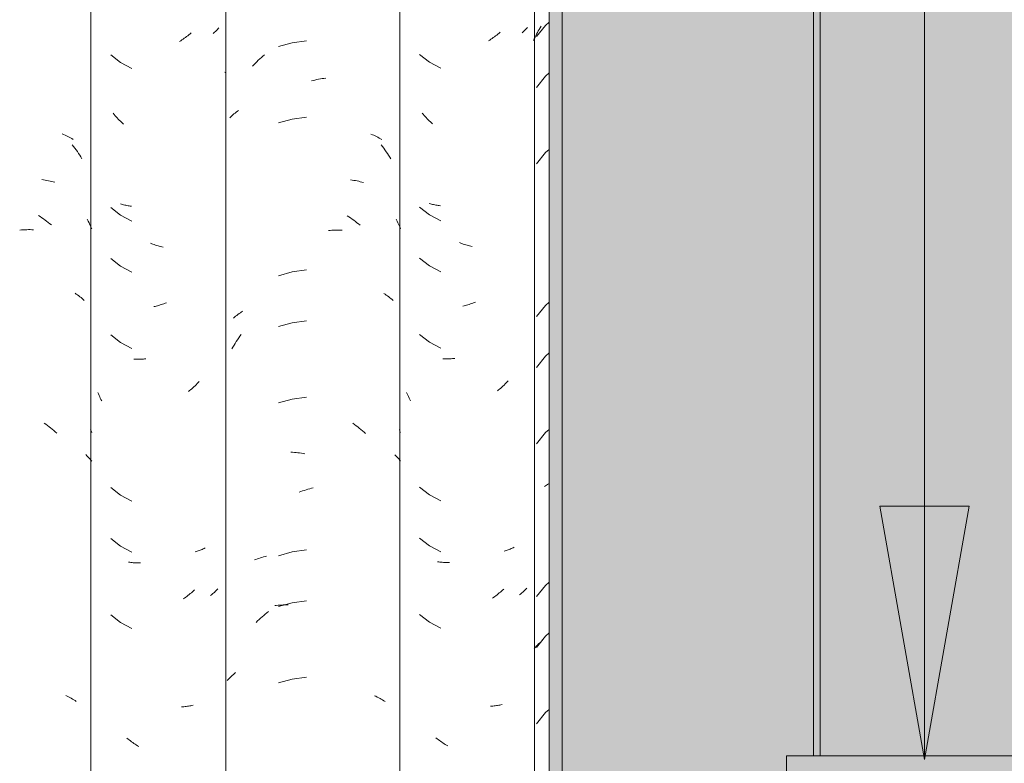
# Model space of a CAD drawing. Header units: metres. Extents: x -27.3 to 21, y -0.3 to 10.3.
# Tile 141 of 237: x 12.398 to 12.981, y 3.666 to 4.106. Entities that reach past the tile are written whole.
import ezdxf

# ---------------------------------------------------------------- set-up
doc = ezdxf.new("R2010")
doc.units = ezdxf.units.M
doc.layers.add('A-DETL', color=7, linetype='Continuous', lineweight=5, true_color=0x00a600)
for name, color, linetype, lineweight in [('A-DETL-GENF', 7, 'Continuous', 5), ('A-GLAZ-CWMG', 7, 'Continuous', 5), ('A-ROOF', 7, 'Continuous', 5), ('A-ROOF-OTLN', 7, 'Continuous', 5), ('A-ROOF-PATT', 7, 'Continuous', 5), ('G-ANNO-TEXT', 7, 'Continuous', 9)]:
    doc.layers.add(name, color=color, linetype=linetype, lineweight=lineweight)

# ---------------------------------------------------------------- blocks, each defined once
blk = doc.blocks.new('FP_93-FACHADA 03')
at = {"layer": 'A-GLAZ-CWMG', "color": 9, "true_color": 0xc0c0c0}
for p, q in [((17.63092, 4.03827), (17.63177, 4.03792)), ((17.63177, 4.03792), (17.63261, 4.03755)), ((17.63261, 4.03755), (17.63344, 4.03717)), ((17.63344, 4.03717), (17.63426, 4.03678)), ((17.63426, 4.03678), (17.63507, 4.03637)), ((17.63507, 4.03637), (17.63586, 4.03595)), ((17.63586, 4.03595), (17.63664, 4.03551)), ((17.63664, 4.03551), (17.63741, 4.03506)), ((17.63695, 4.03187), (17.63771, 4.03087)), ((17.63771, 4.03087), (17.63846, 4.02987)), ((17.63846, 4.02987), (17.6392, 4.02885)), ((17.6392, 4.02885), (17.63992, 4.02781)), ((17.63992, 4.02781), (17.64063, 4.02677)), ((17.64063, 4.02677), (17.64133, 4.02571)), ((17.64133, 4.02571), (17.64201, 4.02464)), ((17.64201, 4.02464), (17.64267, 4.02356)), ((17.61895, 4.01125), (17.61992, 4.0111)), ((17.61992, 4.0111), (17.62089, 4.01095)), ((17.62089, 4.01095), (17.62184, 4.01077)), ((17.62184, 4.01077), (17.62279, 4.01058)), ((17.62279, 4.01058), (17.62374, 4.01037)), ((17.62374, 4.01037), (17.62467, 4.01015)), ((17.62467, 4.01015), (17.62559, 4.0099)), ((17.62559, 4.0099), (17.62651, 4.00965)), ((17.61687, 3.98999), (17.61785, 3.98935)), ((17.61785, 3.98935), (17.61883, 3.98869)), ((17.61883, 3.98869), (17.61981, 3.98801)), ((17.61981, 3.98801), (17.62078, 3.98732)), ((17.62078, 3.98732), (17.62173, 3.9866)), ((17.62173, 3.9866), (17.62269, 3.98588)), ((17.62269, 3.98588), (17.62363, 3.98513)), ((17.62363, 3.98513), (17.62456, 3.98437)), ((17.64578, 3.98785), (17.64634, 3.98672)), ((17.64634, 3.98672), (17.64689, 3.98559)), ((17.64689, 3.98559), (17.64742, 3.98445)), ((17.60576, 3.98134), (17.6068, 3.98143)), ((17.6068, 3.98143), (17.60784, 3.9815)), ((17.60784, 3.9815), (17.60888, 3.98155)), ((17.60888, 3.98155), (17.60991, 3.98159)), ((17.60991, 3.98159), (17.61094, 3.98161)), ((17.61094, 3.98161), (17.61196, 3.98161)), ((17.61196, 3.98161), (17.61298, 3.98159)), ((17.61298, 3.98159), (17.61399, 3.98155)), ((17.64742, 3.98445), (17.64794, 3.9833)), ((17.64794, 3.9833), (17.64844, 3.98214)), ((17.63855, 3.94393), (17.63928, 3.94344)), ((17.63928, 3.94344), (17.64, 3.94295)), ((17.64, 3.94295), (17.64071, 3.94244)), ((17.64071, 3.94244), (17.64141, 3.94192)), ((17.64141, 3.94192), (17.64209, 3.94139)), ((17.64209, 3.94139), (17.64275, 3.94084)), ((17.64275, 3.94084), (17.6434, 3.94029)), ((17.6434, 3.94029), (17.64404, 3.93972)), ((17.62027, 3.86711), (17.62124, 3.8664)), ((17.62124, 3.8664), (17.62219, 3.86568)), ((17.62219, 3.86568), (17.62314, 3.86495)), ((17.62314, 3.86495), (17.62408, 3.86419)), ((17.62408, 3.86419), (17.62501, 3.86343)), ((17.62501, 3.86343), (17.62593, 3.86264)), ((17.62593, 3.86264), (17.62684, 3.86184)), ((17.64771, 3.86324), (17.64808, 3.86241)), ((17.64808, 3.86241), (17.64844, 3.86157)), ((17.62684, 3.86184), (17.62774, 3.86102)), ((17.64497, 3.84841), (17.64559, 3.84779)), ((17.64559, 3.84779), (17.64619, 3.84716)), ((17.64619, 3.84716), (17.64678, 3.84652)), ((17.64678, 3.84652), (17.64735, 3.84586)), ((17.64735, 3.84586), (17.64791, 3.8452)), ((17.64791, 3.8452), (17.64844, 3.84452)), ((17.63307, 3.70578), (17.63389, 3.70539)), ((17.63389, 3.70539), (17.63471, 3.70499)), ((17.63471, 3.70499), (17.63551, 3.70457)), ((17.63551, 3.70457), (17.63629, 3.70414)), ((17.63629, 3.70414), (17.63707, 3.7037)), ((17.63707, 3.7037), (17.63783, 3.70324)), ((17.63783, 3.70324), (17.63858, 3.70277)), ((17.63858, 3.70277), (17.63931, 3.70228))]:
    blk.add_line(p, q, dxfattribs=at)
blk = doc.blocks.new('FP_94-FACHADA 03')
at = {"layer": 'A-GLAZ-CWMG', "color": 9, "true_color": 0xc0c0c0}
for p, q in [((17.70467, 4.09593), (17.70398, 4.09542)), ((17.70535, 4.09646), (17.70467, 4.09593)), ((17.70603, 4.097), (17.70535, 4.09646)), ((17.7067, 4.09755), (17.70603, 4.097)), ((17.70736, 4.09812), (17.7067, 4.09755)), ((17.72084, 4.09814), (17.72038, 4.09775)), ((17.72129, 4.09854), (17.72084, 4.09814)), ((17.72173, 4.09895), (17.72129, 4.09854)), ((17.72215, 4.09936), (17.72173, 4.09895)), ((17.72256, 4.09979), (17.72215, 4.09936)), ((17.72296, 4.10022), (17.72256, 4.09979)), ((17.72335, 4.10066), (17.72296, 4.10022)), ((17.72372, 4.1011), (17.72335, 4.10066)), ((17.70118, 4.09349), (17.70047, 4.09304)), ((17.70189, 4.09395), (17.70118, 4.09349)), ((17.70259, 4.09443), (17.70189, 4.09395)), ((17.70329, 4.09492), (17.70259, 4.09443)), ((17.70398, 4.09542), (17.70329, 4.09492)), ((17.6597, 4.08516), (17.66557, 4.08053)), ((17.66557, 4.08053), (17.67219, 4.07704)), ((17.66179, 4.04979), (17.66122, 4.05049)), ((17.66237, 4.0491), (17.66179, 4.04979)), ((17.66296, 4.04843), (17.66237, 4.0491)), ((17.66356, 4.04776), (17.66296, 4.04843)), ((17.66417, 4.04711), (17.66356, 4.04776)), ((17.66478, 4.04646), (17.66417, 4.04711)), ((17.6654, 4.04583), (17.66478, 4.04646)), ((17.66603, 4.04521), (17.6654, 4.04583)), ((17.66667, 4.0446), (17.66603, 4.04521)), ((17.66732, 4.044), (17.66667, 4.0446)), ((17.66603, 3.99669), (17.6654, 3.99688)), ((17.66667, 3.99651), (17.66603, 3.99669)), ((17.66731, 3.99635), (17.66667, 3.99651)), ((17.6597, 3.99473), (17.66557, 3.9901)), ((17.66797, 3.99619), (17.66731, 3.99635)), ((17.66862, 3.99605), (17.66797, 3.99619)), ((17.66929, 3.99592), (17.66862, 3.99605)), ((17.66996, 3.9958), (17.66929, 3.99592)), ((17.67064, 3.99569), (17.66996, 3.9958)), ((17.67132, 3.9956), (17.67064, 3.99569)), ((17.67201, 3.99552), (17.67132, 3.9956)), ((17.66557, 3.9901), (17.67219, 3.98661)), ((17.68397, 3.97331), (17.68322, 3.97361)), ((17.68472, 3.97303), (17.68397, 3.97331)), ((17.68547, 3.97277), (17.68472, 3.97303)), ((17.68622, 3.97251), (17.68547, 3.97277)), ((17.68697, 3.97227), (17.68622, 3.97251)), ((17.68772, 3.97205), (17.68697, 3.97227)), ((17.68847, 3.97183), (17.68772, 3.97205)), ((17.68922, 3.97164), (17.68847, 3.97183)), ((17.68997, 3.97145), (17.68922, 3.97164)), ((17.69072, 3.97128), (17.68997, 3.97145)), ((17.6597, 3.96459), (17.66557, 3.95996)), ((17.66557, 3.95996), (17.67219, 3.95647)), ((17.6927, 3.93836), (17.69195, 3.93807)), ((17.68595, 3.9362), (17.6852, 3.93602)), ((17.6867, 3.93638), (17.68595, 3.9362)), ((17.68745, 3.93658), (17.6867, 3.93638)), ((17.6882, 3.93679), (17.68745, 3.93658)), ((17.68896, 3.93702), (17.6882, 3.93679)), ((17.68971, 3.93726), (17.68896, 3.93702)), ((17.69046, 3.93752), (17.68971, 3.93726)), ((17.69121, 3.93779), (17.69046, 3.93752)), ((17.69195, 3.93807), (17.69121, 3.93779)), ((17.6597, 3.91937), (17.66557, 3.91474)), ((17.66557, 3.91474), (17.67219, 3.91126)), ((17.67403, 3.90493), (17.67333, 3.90497)), ((17.67474, 3.90489), (17.67403, 3.90493)), ((17.67545, 3.90487), (17.67474, 3.90489)), ((17.67617, 3.90487), (17.67545, 3.90487)), ((17.67689, 3.90488), (17.67617, 3.90487)), ((17.67762, 3.9049), (17.67689, 3.90488)), ((17.67834, 3.90493), (17.67762, 3.9049)), ((17.67908, 3.90498), (17.67834, 3.90493)), ((17.67981, 3.90504), (17.67908, 3.90498)), ((17.68055, 3.90511), (17.67981, 3.90504)), ((17.71214, 3.89175), (17.71153, 3.8911)), ((17.70639, 3.8863), (17.70572, 3.88575)), ((17.70706, 3.88686), (17.70639, 3.8863)), ((17.70772, 3.88743), (17.70706, 3.88686)), ((17.70837, 3.88801), (17.70772, 3.88743)), ((17.70902, 3.8886), (17.70837, 3.88801)), ((17.70965, 3.88921), (17.70902, 3.8886)), ((17.71029, 3.88983), (17.70965, 3.88921)), ((17.71091, 3.89046), (17.71029, 3.88983)), ((17.71153, 3.8911), (17.71091, 3.89046)), ((17.65242, 3.88433), (17.65207, 3.88518)), ((17.65278, 3.8835), (17.65242, 3.88433)), ((17.65316, 3.88267), (17.65278, 3.8835)), ((17.65354, 3.88184), (17.65316, 3.88267)), ((17.65394, 3.88103), (17.65354, 3.88184)), ((17.65435, 3.88022), (17.65394, 3.88103)), ((17.6597, 3.82894), (17.66557, 3.82431)), ((17.66557, 3.82431), (17.67219, 3.82083)), ((17.6597, 3.7988), (17.66557, 3.79417)), ((17.66557, 3.79417), (17.67219, 3.79068)), ((17.71394, 3.79233), (17.71336, 3.79208)), ((17.71452, 3.7926), (17.71394, 3.79233)), ((17.71508, 3.79287), (17.71452, 3.7926)), ((17.71564, 3.79316), (17.71508, 3.79287)), ((17.71032, 3.79097), (17.70969, 3.79079)), ((17.71095, 3.79117), (17.71032, 3.79097)), ((17.71156, 3.79138), (17.71095, 3.79117)), ((17.71217, 3.7916), (17.71156, 3.79138)), ((17.71277, 3.79184), (17.71217, 3.7916)), ((17.71336, 3.79208), (17.71277, 3.79184)), ((17.671, 3.78464), (17.67032, 3.78474)), ((17.67169, 3.78455), (17.671, 3.78464)), ((17.67238, 3.78448), (17.67169, 3.78455)), ((17.67308, 3.78442), (17.67238, 3.78448)), ((17.67378, 3.78437), (17.67308, 3.78442)), ((17.67449, 3.78433), (17.67378, 3.78437)), ((17.6752, 3.78431), (17.67449, 3.78433)), ((17.67592, 3.7843), (17.6752, 3.78431)), ((17.67664, 3.7843), (17.67592, 3.7843)), ((17.67736, 3.78432), (17.67664, 3.7843)), ((17.72321, 3.76893), (17.72283, 3.7685)), ((17.70342, 3.76344), (17.70272, 3.76295)), ((17.70411, 3.76394), (17.70342, 3.76344)), ((17.7048, 3.76446), (17.70411, 3.76394)), ((17.70548, 3.76499), (17.7048, 3.76446)), ((17.70615, 3.76553), (17.70548, 3.76499)), ((17.70682, 3.76609), (17.70615, 3.76553)), ((17.70748, 3.76665), (17.70682, 3.76609)), ((17.70814, 3.76723), (17.70748, 3.76665)), ((17.70879, 3.76782), (17.70814, 3.76723)), ((17.70943, 3.76842), (17.70879, 3.76782)), ((17.71937, 3.76537), (17.71888, 3.76502)), ((17.71984, 3.76573), (17.71937, 3.76537)), ((17.7203, 3.76611), (17.71984, 3.76573)), ((17.72075, 3.76649), (17.7203, 3.76611)), ((17.72119, 3.76687), (17.72075, 3.76649)), ((17.72162, 3.76727), (17.72119, 3.76687)), ((17.72203, 3.76767), (17.72162, 3.76727)), ((17.72244, 3.76808), (17.72203, 3.76767)), ((17.72283, 3.7685), (17.72244, 3.76808)), ((17.6597, 3.75359), (17.66557, 3.74896)), ((17.66557, 3.74896), (17.67219, 3.74547)), ((17.70238, 3.69909), (17.70168, 3.69905)), ((17.70308, 3.69915), (17.70238, 3.69909)), ((17.70378, 3.69921), (17.70308, 3.69915)), ((17.70447, 3.69929), (17.70378, 3.69921)), ((17.70515, 3.69939), (17.70447, 3.69929)), ((17.70583, 3.69949), (17.70515, 3.69939)), ((17.7065, 3.69961), (17.70583, 3.69949)), ((17.70717, 3.69974), (17.7065, 3.69961)), ((17.70783, 3.69988), (17.70717, 3.69974)), ((17.70848, 3.70003), (17.70783, 3.69988)), ((17.67, 3.67999), (17.66933, 3.68054)), ((17.67068, 3.67946), (17.67, 3.67999)), ((17.67136, 3.67893), (17.67068, 3.67946)), ((17.67205, 3.67842), (17.67136, 3.67893)), ((17.67275, 3.67792), (17.67205, 3.67842)), ((17.67344, 3.67743), (17.67275, 3.67792)), ((17.67415, 3.67696), (17.67344, 3.67743)), ((17.67486, 3.6765), (17.67415, 3.67696)), ((17.67557, 3.67605), (17.67486, 3.6765)), ((17.67629, 3.67562), (17.67557, 3.67605))]:
    blk.add_line(p, q, dxfattribs=at)
blk = doc.blocks.new('FP_95-FACHADA 03')
at = {"layer": 'A-GLAZ-CWMG', "color": 9, "true_color": 0xc0c0c0}
for p, q in [((17.76729, 4.0923), (17.75915, 4.09001)), ((17.77567, 4.09342), (17.76729, 4.0923)), ((17.74895, 4.08353), (17.74986, 4.08433)), ((17.74986, 4.08433), (17.75079, 4.08511)), ((17.74369, 4.07841), (17.74454, 4.0793)), ((17.74454, 4.0793), (17.7454, 4.08018)), ((17.7454, 4.08018), (17.74627, 4.08104)), ((17.74627, 4.08104), (17.74716, 4.08189)), ((17.74716, 4.08189), (17.74805, 4.08272)), ((17.74805, 4.08272), (17.74895, 4.08353)), ((17.72734, 4.07463), (17.72749, 4.07482)), ((17.77863, 4.06966), (17.77969, 4.06994)), ((17.77969, 4.06994), (17.78074, 4.07019)), ((17.78074, 4.07019), (17.7818, 4.07043)), ((17.7818, 4.07043), (17.78286, 4.07065)), ((17.78286, 4.07065), (17.78391, 4.07085)), ((17.78391, 4.07085), (17.78497, 4.07103)), ((17.78497, 4.07103), (17.78602, 4.07119)), ((17.78602, 4.07119), (17.78707, 4.07133)), ((17.73083, 4.04839), (17.73145, 4.04897)), ((17.73145, 4.04897), (17.73207, 4.04954)), ((17.73207, 4.04954), (17.73272, 4.05011)), ((17.73272, 4.05011), (17.73338, 4.05065)), ((17.73338, 4.05065), (17.73405, 4.05119)), ((17.73405, 4.05119), (17.73474, 4.05172)), ((17.73474, 4.05172), (17.73544, 4.05223)), ((17.73023, 4.04779), (17.73083, 4.04839)), ((17.76729, 4.04709), (17.75915, 4.04479)), ((17.77567, 4.04821), (17.76729, 4.04709)), ((17.81387, 4.03817), (17.81473, 4.03782)), ((17.81473, 4.03782), (17.81557, 4.03746)), ((17.81557, 4.03746), (17.81641, 4.03708)), ((17.81641, 4.03708), (17.81723, 4.03669)), ((17.81723, 4.03669), (17.81804, 4.03628)), ((17.81804, 4.03628), (17.81883, 4.03587)), ((17.81883, 4.03587), (17.81962, 4.03543)), ((17.81962, 4.03543), (17.82039, 4.03498)), ((17.81992, 4.03179), (17.82069, 4.0308)), ((17.82069, 4.0308), (17.82144, 4.02979)), ((17.82144, 4.02979), (17.82218, 4.02878)), ((17.82218, 4.02878), (17.82291, 4.02774)), ((17.82291, 4.02774), (17.82362, 4.0267)), ((17.82362, 4.0267), (17.82432, 4.02565)), ((17.82432, 4.02565), (17.825, 4.02458)), ((17.825, 4.02458), (17.82567, 4.0235)), ((17.80186, 4.01108), (17.80284, 4.01094)), ((17.80284, 4.01094), (17.80381, 4.01079)), ((17.80381, 4.01079), (17.80477, 4.01062)), ((17.80477, 4.01062), (17.80572, 4.01043)), ((17.80572, 4.01043), (17.80666, 4.01023)), ((17.80666, 4.01023), (17.8076, 4.01001)), ((17.8076, 4.01001), (17.80853, 4.00977)), ((17.80853, 4.00977), (17.80944, 4.00952)), ((17.79978, 3.98981), (17.80077, 3.98917)), ((17.80077, 3.98917), (17.80175, 3.98852)), ((17.80175, 3.98852), (17.80273, 3.98785)), ((17.80273, 3.98785), (17.8037, 3.98716)), ((17.8037, 3.98716), (17.80466, 3.98645)), ((17.80466, 3.98645), (17.80561, 3.98573)), ((17.80561, 3.98573), (17.80656, 3.98499)), ((17.80656, 3.98499), (17.80749, 3.98423)), ((17.82879, 3.9878), (17.82935, 3.98669)), ((17.82935, 3.98669), (17.82989, 3.98557)), ((17.82989, 3.98557), (17.83042, 3.98444)), ((17.78865, 3.98109), (17.7897, 3.98118)), ((17.7897, 3.98118), (17.79074, 3.98126)), ((17.79074, 3.98126), (17.79177, 3.98132)), ((17.79177, 3.98132), (17.79281, 3.98136)), ((17.79281, 3.98136), (17.79384, 3.98139)), ((17.79384, 3.98139), (17.79486, 3.98139)), ((17.79486, 3.98139), (17.79588, 3.98138)), ((17.79588, 3.98138), (17.79689, 3.98135)), ((17.83042, 3.98444), (17.83094, 3.9833)), ((17.83094, 3.9833), (17.83144, 3.98215)), ((17.76729, 3.95666), (17.75915, 3.95436)), ((17.77567, 3.95778), (17.76729, 3.95666)), ((17.82153, 3.94386), (17.82227, 3.94337)), ((17.82227, 3.94337), (17.82299, 3.94288)), ((17.82299, 3.94288), (17.8237, 3.94237)), ((17.8237, 3.94237), (17.8244, 3.94186)), ((17.8244, 3.94186), (17.82508, 3.94133)), ((17.82508, 3.94133), (17.82575, 3.94078)), ((17.82575, 3.94078), (17.8264, 3.94023)), ((17.8264, 3.94023), (17.82704, 3.93966)), ((17.73578, 3.9319), (17.73651, 3.9324)), ((17.73651, 3.9324), (17.73724, 3.93288)), ((17.73724, 3.93288), (17.73799, 3.93335)), ((17.73238, 3.92924), (17.73303, 3.9298)), ((17.73303, 3.9298), (17.7337, 3.93034)), ((17.7337, 3.93034), (17.73438, 3.93088)), ((17.73438, 3.93088), (17.73508, 3.9314)), ((17.73508, 3.9314), (17.73578, 3.9319)), ((17.76729, 3.92651), (17.75915, 3.92422)), ((17.77567, 3.92764), (17.76729, 3.92651)), ((17.73345, 3.9143), (17.73413, 3.91538)), ((17.73413, 3.91538), (17.73482, 3.91644)), ((17.73482, 3.91644), (17.73552, 3.91749)), ((17.73552, 3.91749), (17.73624, 3.91853)), ((17.73624, 3.91853), (17.73697, 3.91955)), ((17.73152, 3.91101), (17.73215, 3.91212)), ((17.73215, 3.91212), (17.73279, 3.91322)), ((17.73279, 3.91322), (17.73345, 3.9143)), ((17.76729, 3.8813), (17.75915, 3.87901)), ((17.77567, 3.88242), (17.76729, 3.8813)), ((17.80319, 3.86695), (17.80416, 3.86625)), ((17.80416, 3.86625), (17.80512, 3.86554)), ((17.80512, 3.86554), (17.80607, 3.8648)), ((17.80607, 3.8648), (17.80701, 3.86406)), ((17.80701, 3.86406), (17.80794, 3.86329)), ((17.80794, 3.86329), (17.80886, 3.86251)), ((17.80886, 3.86251), (17.80978, 3.86171)), ((17.83073, 3.86319), (17.83109, 3.86239)), ((17.83109, 3.86239), (17.83144, 3.86158)), ((17.80978, 3.86171), (17.81068, 3.8609)), ((17.76643, 3.84985), (17.76747, 3.8498)), ((17.76747, 3.8498), (17.7685, 3.84974)), ((17.7685, 3.84974), (17.76955, 3.84965)), ((17.76955, 3.84965), (17.77059, 3.84955)), ((17.77059, 3.84955), (17.77164, 3.84942)), ((17.77164, 3.84942), (17.77269, 3.84928)), ((17.77269, 3.84928), (17.77374, 3.84912)), ((17.77374, 3.84912), (17.77479, 3.84895)), ((17.82797, 3.84836), (17.82859, 3.84774)), ((17.82859, 3.84774), (17.8292, 3.84712)), ((17.8292, 3.84712), (17.82978, 3.84648)), ((17.82978, 3.84648), (17.83035, 3.84584)), ((17.83035, 3.84584), (17.8309, 3.84518)), ((17.8309, 3.84518), (17.83144, 3.84451)), ((17.77339, 3.82689), (17.77444, 3.82725)), ((17.77444, 3.82725), (17.7755, 3.8276)), ((17.7755, 3.8276), (17.77655, 3.82793)), ((17.77655, 3.82793), (17.77761, 3.82824)), ((17.77761, 3.82824), (17.77867, 3.82853)), ((17.77867, 3.82853), (17.77973, 3.82881)), ((17.77129, 3.8261), (17.77234, 3.8265)), ((17.77234, 3.8265), (17.77339, 3.82689)), ((17.74572, 3.78638), (17.7466, 3.7867)), ((17.7466, 3.7867), (17.74748, 3.787)), ((17.74748, 3.787), (17.74838, 3.78729)), ((17.74838, 3.78729), (17.74928, 3.78756)), ((17.74928, 3.78756), (17.7502, 3.78782)), ((17.7502, 3.78782), (17.75113, 3.78805)), ((17.75113, 3.78805), (17.75206, 3.78828)), ((17.76729, 3.79087), (17.75915, 3.78858)), ((17.77567, 3.792), (17.76729, 3.79087)), ((17.74485, 3.78605), (17.74572, 3.78638)), ((17.75685, 3.75899), (17.75783, 3.75911)), ((17.75783, 3.75911), (17.75882, 3.75922)), ((17.75882, 3.75922), (17.75981, 3.7593)), ((17.76729, 3.76073), (17.75915, 3.75844)), ((17.75981, 3.7593), (17.76081, 3.75937)), ((17.76081, 3.75937), (17.76182, 3.75942)), ((17.76182, 3.75942), (17.76284, 3.75945)), ((17.76284, 3.75945), (17.76385, 3.75947)), ((17.76385, 3.75947), (17.76488, 3.75946)), ((17.77567, 3.76185), (17.76729, 3.76073)), ((17.74764, 3.75077), (17.74854, 3.7516)), ((17.74854, 3.7516), (17.74945, 3.7524)), ((17.74945, 3.7524), (17.75037, 3.75319)), ((17.75037, 3.75319), (17.7513, 3.75397)), ((17.7513, 3.75397), (17.75223, 3.75472)), ((17.75223, 3.75472), (17.75318, 3.75546)), ((17.74588, 3.74908), (17.74676, 3.74994)), ((17.74676, 3.74994), (17.74764, 3.75077)), ((17.72991, 3.71589), (17.7305, 3.71649)), ((17.7305, 3.71649), (17.73111, 3.71708)), ((17.73111, 3.71708), (17.73173, 3.71766)), ((17.73173, 3.71766), (17.73236, 3.71823)), ((17.73236, 3.71823), (17.73301, 3.71878)), ((17.73301, 3.71878), (17.73368, 3.71933)), ((17.77567, 3.71664), (17.76729, 3.71552)), ((17.72878, 3.71466), (17.72934, 3.71528)), ((17.72934, 3.71528), (17.72991, 3.71589)), ((17.76729, 3.71552), (17.75915, 3.71322)), ((17.81603, 3.70568), (17.81686, 3.7053)), ((17.81686, 3.7053), (17.81767, 3.7049)), ((17.81767, 3.7049), (17.81847, 3.70449)), ((17.81847, 3.70449), (17.81926, 3.70406)), ((17.81926, 3.70406), (17.82004, 3.70362)), ((17.82004, 3.70362), (17.8208, 3.70316)), ((17.8208, 3.70316), (17.82156, 3.7027)), ((17.82156, 3.7027), (17.82229, 3.70221))]:
    blk.add_line(p, q, dxfattribs=at)
blk = doc.blocks.new('FP_96-FACHADA 03')
at = {"layer": 'A-GLAZ-CWMG', "color": 9, "true_color": 0xc0c0c0}
for p, q in [((17.88709, 4.09581), (17.8864, 4.09531)), ((17.88778, 4.09633), (17.88709, 4.09581)), ((17.88846, 4.09686), (17.88778, 4.09633)), ((17.88914, 4.0974), (17.88846, 4.09686)), ((17.88981, 4.09796), (17.88914, 4.0974)), ((17.89047, 4.09852), (17.88981, 4.09796)), ((17.90391, 4.09855), (17.90348, 4.09818)), ((17.90434, 4.09893), (17.90391, 4.09855)), ((17.90475, 4.09932), (17.90434, 4.09893)), ((17.90516, 4.09971), (17.90475, 4.09932)), ((17.90555, 4.10011), (17.90516, 4.09971)), ((17.90593, 4.10052), (17.90555, 4.10011)), ((17.9063, 4.10093), (17.90593, 4.10052)), ((17.90666, 4.10135), (17.9063, 4.10093)), ((17.88429, 4.09387), (17.88358, 4.09342)), ((17.885, 4.09434), (17.88429, 4.09387)), ((17.8857, 4.09482), (17.885, 4.09434)), ((17.8864, 4.09531), (17.8857, 4.09482)), ((17.84273, 4.08532), (17.84863, 4.08073)), ((17.84863, 4.08073), (17.85528, 4.07729)), ((17.84484, 4.04997), (17.84426, 4.05066)), ((17.84542, 4.04928), (17.84484, 4.04997)), ((17.84601, 4.04861), (17.84542, 4.04928)), ((17.84661, 4.04795), (17.84601, 4.04861)), ((17.84722, 4.0473), (17.84661, 4.04795)), ((17.84784, 4.04666), (17.84722, 4.0473)), ((17.84847, 4.04603), (17.84784, 4.04666)), ((17.8491, 4.04542), (17.84847, 4.04603)), ((17.84974, 4.04481), (17.8491, 4.04542)), ((17.85039, 4.04422), (17.84974, 4.04481)), ((17.8491, 3.9969), (17.84846, 3.99708)), ((17.84974, 3.99672), (17.8491, 3.9969)), ((17.85039, 3.99656), (17.84974, 3.99672)), ((17.85104, 3.99641), (17.85039, 3.99656)), ((17.84273, 3.99489), (17.84863, 3.9903)), ((17.8517, 3.99627), (17.85104, 3.99641)), ((17.85237, 3.99615), (17.8517, 3.99627)), ((17.85304, 3.99603), (17.85237, 3.99615)), ((17.85372, 3.99593), (17.85304, 3.99603)), ((17.85441, 3.99584), (17.85372, 3.99593)), ((17.8551, 3.99576), (17.85441, 3.99584)), ((17.84863, 3.9903), (17.85528, 3.98686)), ((17.86708, 3.97363), (17.86633, 3.97392)), ((17.86783, 3.97335), (17.86708, 3.97363)), ((17.86858, 3.97308), (17.86783, 3.97335)), ((17.86933, 3.97284), (17.86858, 3.97308)), ((17.87008, 3.9726), (17.86933, 3.97284)), ((17.87084, 3.97238), (17.87008, 3.9726)), ((17.87159, 3.97217), (17.87084, 3.97238)), ((17.87234, 3.97197), (17.87159, 3.97217)), ((17.87309, 3.97179), (17.87234, 3.97197)), ((17.87384, 3.97162), (17.87309, 3.97179)), ((17.84273, 3.96475), (17.84863, 3.96016)), ((17.84863, 3.96016), (17.85528, 3.95671)), ((17.87432, 3.93813), (17.87357, 3.93786)), ((17.87507, 3.93842), (17.87432, 3.93813)), ((17.87582, 3.93872), (17.87507, 3.93842)), ((17.86906, 3.93652), (17.86831, 3.93634)), ((17.86982, 3.93671), (17.86906, 3.93652)), ((17.87057, 3.93691), (17.86982, 3.93671)), ((17.87132, 3.93713), (17.87057, 3.93691)), ((17.87207, 3.93736), (17.87132, 3.93713)), ((17.87282, 3.9376), (17.87207, 3.93736)), ((17.87357, 3.93786), (17.87282, 3.9376)), ((17.84273, 3.91953), (17.84863, 3.91494)), ((17.84863, 3.91494), (17.85528, 3.9115)), ((17.85713, 3.90518), (17.85642, 3.90522)), ((17.85784, 3.90515), (17.85713, 3.90518)), ((17.85855, 3.90514), (17.85784, 3.90515)), ((17.85927, 3.90514), (17.85855, 3.90514)), ((17.85999, 3.90515), (17.85927, 3.90514)), ((17.86072, 3.90517), (17.85999, 3.90515)), ((17.86145, 3.90521), (17.86072, 3.90517)), ((17.86218, 3.90526), (17.86145, 3.90521)), ((17.86292, 3.90533), (17.86218, 3.90526)), ((17.86366, 3.90541), (17.86292, 3.90533)), ((17.89463, 3.89151), (17.89402, 3.89087)), ((17.89524, 3.89216), (17.89463, 3.89151)), ((17.8895, 3.8867), (17.88883, 3.88615)), ((17.89016, 3.88726), (17.8895, 3.8867)), ((17.89082, 3.88783), (17.89016, 3.88726)), ((17.89148, 3.88842), (17.89082, 3.88783)), ((17.89212, 3.88901), (17.89148, 3.88842)), ((17.89276, 3.88962), (17.89212, 3.88901)), ((17.89339, 3.89024), (17.89276, 3.88962)), ((17.89402, 3.89087), (17.89339, 3.89024)), ((17.83539, 3.88438), (17.83504, 3.8852)), ((17.83575, 3.88356), (17.83539, 3.88438)), ((17.83613, 3.88274), (17.83575, 3.88356)), ((17.83652, 3.88193), (17.83613, 3.88274)), ((17.83691, 3.88113), (17.83652, 3.88193)), ((17.83732, 3.88034), (17.83691, 3.88113)), ((17.84273, 3.8291), (17.84863, 3.82452)), ((17.84863, 3.82452), (17.85528, 3.82107)), ((17.84273, 3.79896), (17.84863, 3.79437)), ((17.84863, 3.79437), (17.85528, 3.79093)), ((17.89587, 3.79226), (17.89527, 3.79202)), ((17.89646, 3.7925), (17.89587, 3.79226)), ((17.89705, 3.79276), (17.89646, 3.7925)), ((17.89762, 3.79302), (17.89705, 3.79276)), ((17.89818, 3.7933), (17.89762, 3.79302)), ((17.89874, 3.79359), (17.89818, 3.7933)), ((17.89343, 3.79139), (17.8928, 3.7912)), ((17.89405, 3.79159), (17.89343, 3.79139)), ((17.89467, 3.7918), (17.89405, 3.79159)), ((17.89527, 3.79202), (17.89467, 3.7918)), ((17.85409, 3.78488), (17.85341, 3.78498)), ((17.85478, 3.7848), (17.85409, 3.78488)), ((17.85547, 3.78473), (17.85478, 3.7848)), ((17.85617, 3.78467), (17.85547, 3.78473)), ((17.85688, 3.78462), (17.85617, 3.78467)), ((17.85759, 3.78459), (17.85688, 3.78462)), ((17.8583, 3.78457), (17.85759, 3.78459)), ((17.85902, 3.78457), (17.8583, 3.78457)), ((17.85974, 3.78457), (17.85902, 3.78457)), ((17.86046, 3.78459), (17.85974, 3.78457)), ((17.90592, 3.76894), (17.90553, 3.76852)), ((17.9063, 3.76936), (17.90592, 3.76894)), ((17.88653, 3.76383), (17.88583, 3.76334)), ((17.88722, 3.76434), (17.88653, 3.76383)), ((17.88791, 3.76486), (17.88722, 3.76434)), ((17.88859, 3.76539), (17.88791, 3.76486)), ((17.88926, 3.76593), (17.88859, 3.76539)), ((17.88993, 3.76649), (17.88926, 3.76593)), ((17.89059, 3.76706), (17.88993, 3.76649)), ((17.89125, 3.76764), (17.89059, 3.76706)), ((17.8919, 3.76823), (17.89125, 3.76764)), ((17.89254, 3.76883), (17.8919, 3.76823)), ((17.90246, 3.7658), (17.90198, 3.76545)), ((17.90293, 3.76617), (17.90246, 3.7658)), ((17.90339, 3.76654), (17.90293, 3.76617)), ((17.90384, 3.76692), (17.90339, 3.76654)), ((17.90428, 3.76731), (17.90384, 3.76692)), ((17.90471, 3.7677), (17.90428, 3.76731)), ((17.90513, 3.76811), (17.90471, 3.7677)), ((17.90553, 3.76852), (17.90513, 3.76811)), ((17.84273, 3.75375), (17.84863, 3.74916)), ((17.84863, 3.74916), (17.85528, 3.74572)), ((17.8855, 3.69948), (17.88479, 3.69943)), ((17.8862, 3.69954), (17.8855, 3.69948)), ((17.88689, 3.69961), (17.8862, 3.69954)), ((17.88758, 3.69969), (17.88689, 3.69961)), ((17.88826, 3.69978), (17.88758, 3.69969)), ((17.88894, 3.69989), (17.88826, 3.69978)), ((17.88961, 3.70001), (17.88894, 3.69989)), ((17.89028, 3.70014), (17.88961, 3.70001)), ((17.89094, 3.70029), (17.89028, 3.70014)), ((17.89159, 3.70044), (17.89094, 3.70029)), ((17.85308, 3.68022), (17.85241, 3.68077)), ((17.85376, 3.67969), (17.85308, 3.68022)), ((17.85445, 3.67917), (17.85376, 3.67969)), ((17.85514, 3.67866), (17.85445, 3.67917)), ((17.85584, 3.67817), (17.85514, 3.67866)), ((17.85654, 3.67769), (17.85584, 3.67817)), ((17.85725, 3.67722), (17.85654, 3.67769)), ((17.85796, 3.67676), (17.85725, 3.67722)), ((17.85867, 3.67632), (17.85796, 3.67676)), ((17.85939, 3.67589), (17.85867, 3.67632))]:
    blk.add_line(p, q, dxfattribs=at)
blk = doc.blocks.new('FP_97-FACHADA 03')
at = {"layer": 'A-GLAZ-CWMG', "color": 9, "true_color": 0xc0c0c0}
for p, q in [((17.91726, 4.10257), (17.91198, 4.096)), ((17.91411, 4.10112), (17.91466, 4.10202)), ((17.91956, 4.10452), (17.91726, 4.10257)), ((17.91114, 4.09549), (17.9116, 4.09645)), ((17.9116, 4.09645), (17.91207, 4.09741)), ((17.91207, 4.09741), (17.91256, 4.09835)), ((17.91256, 4.09835), (17.91307, 4.09928)), ((17.91307, 4.09928), (17.91358, 4.1002)), ((17.91358, 4.1002), (17.91411, 4.10112)), ((17.91026, 4.09355), (17.91069, 4.09452)), ((17.91069, 4.09452), (17.91114, 4.09549)), ((17.91726, 4.07242), (17.91198, 4.06586)), ((17.91956, 4.07438), (17.91726, 4.07242)), ((17.91726, 4.02721), (17.91198, 4.02065)), ((17.91956, 4.02916), (17.91726, 4.02721)), ((17.91956, 3.93874), (17.91726, 3.93678)), ((17.91726, 3.93678), (17.91198, 3.93022)), ((17.91726, 3.90664), (17.91198, 3.90008)), ((17.91956, 3.90859), (17.91726, 3.90664)), ((17.91956, 3.86338), (17.91726, 3.86142)), ((17.91726, 3.86142), (17.91198, 3.85486)), ((17.91665, 3.82953), (17.91724, 3.82992)), ((17.91724, 3.82992), (17.91783, 3.83031)), ((17.91783, 3.83031), (17.91844, 3.83068)), ((17.91844, 3.83068), (17.91905, 3.83104)), ((17.91726, 3.771), (17.91198, 3.76443)), ((17.91956, 3.77295), (17.91726, 3.771)), ((17.91726, 3.74085), (17.91198, 3.73429)), ((17.91956, 3.74281), (17.91726, 3.74085)), ((17.91068, 3.73364), (17.91111, 3.73415)), ((17.91111, 3.73415), (17.91156, 3.73465)), ((17.91156, 3.73465), (17.91201, 3.73514)), ((17.91201, 3.73514), (17.91249, 3.73562)), ((17.91249, 3.73562), (17.91297, 3.7361)), ((17.91297, 3.7361), (17.91347, 3.73656)), ((17.91347, 3.73656), (17.91398, 3.73702)), ((17.91398, 3.73702), (17.9145, 3.73746)), ((17.9145, 3.73746), (17.91504, 3.7379)), ((17.91504, 3.7379), (17.91559, 3.73832)), ((17.91726, 3.69564), (17.91198, 3.68908)), ((17.91956, 3.69759), (17.91726, 3.69564))]:
    blk.add_line(p, q, dxfattribs=at)
blk = doc.blocks.new('Rectangular Mullion - Telha Fibrocimento - Ondulada-V85-FACHADA 03')
at = {"layer": 'A-GLAZ-CWMG'}
for p, q in [((17.64793, 2.77941), (17.64793, 4.13466)), ((17.72785, 2.77928), (17.72785, 4.13453)), ((17.83093, 2.77941), (17.83093, 4.13466)), ((17.91077, 2.77941), (17.91077, 4.13466))]:
    blk.add_line(p, q, dxfattribs=at)
for name in ['FP_93-FACHADA 03', 'FP_95-FACHADA 03', 'FP_97-FACHADA 03', 'FP_94-FACHADA 03', 'FP_96-FACHADA 03']:
    blk.add_blockref(name, (0, 0), dxfattribs=at)
blk = doc.blocks.new('RUFO_1_ - RUFO_1_-1923193-FACHADA 03')
at = {"layer": 'A-ROOF-PATT', "true_color": 0xc0c0c0}
blk.add_hatch(color=9, dxfattribs=at).paths.add_polyline_path([(18.07604, 3.625), (18.07741, 3.625), (18.08004, 3.65), (18.41004, 3.65), (18.41267, 3.625), (18.43004, 3.625), (18.43004, 3.67), (18.06004, 3.67), (18.06004, 3.625)])
at = {"layer": 'A-ROOF'}
for p, q in [((18.08004, 3.67), (18.06004, 3.67)), ((18.06004, 3.67), (18.06004, 3.625))]:
    blk.add_line(p, q, dxfattribs=at)

msp = doc.modelspace()

# ---------------------------------------------------------------- hatches: boundary and pattern name
at = {"layer": 'A-DETL-GENF', "true_color": 0xdbcc9e}
h = msp.add_hatch(color=9, dxfattribs=at)
h.paths.add_polyline_path([(13.083, -0.15), (13.20222, -0.15), (13.20222, 3.65), (12.87222, 3.65), (12.87222, -0.15), (13.05722, -0.15)])
h.paths.add_polyline_path([(13.03089, 3.67), (13.20222, 3.67), (13.20222, 4.25), (12.87222, 4.25), (12.87222, 3.67), (13.02722, 3.67)])
at = {"layer": 'A-ROOF-PATT', "true_color": 0x919191}
h = msp.add_hatch(color=252, dxfattribs=at)
h.paths.add_polyline_path([(12.86822, 2.92109), (12.87222, 2.92513), (12.87222, 3.65), (12.86959, 3.625), (12.86822, 3.625), (12.86822, 2.98442)])
h.paths.add_polyline_path([(12.86822, 3.67), (12.87222, 3.67), (12.87222, 4.22788), (12.86822, 4.22371), (12.86822, 3.78319)])
for points in [[(12.71174, 2.86397), (12.71939, 2.87171), (12.71939, 4.17416), (12.71739, 4.17214), (12.71705, 4.14981), (12.71502, 4.14817), (12.71174, 4.14817), (12.71174, 2.8959)], [(12.83648, 2.87171), (12.86822, 2.87171), (12.86822, 3.625), (12.85222, 3.625), (12.85222, 3.67), (12.86822, 3.67), (12.86822, 4.17416), (12.71939, 4.17416), (12.71939, 2.87171)]]:
    msp.add_hatch(color=252, dxfattribs=at).paths.add_polyline_path(points)
at = {"layer": 'G-ANNO-TEXT'}
msp.add_hatch(color=256, dxfattribs=at).paths.add_polyline_path([(12.93402, 3.66798), (12.96047, 3.81798), (12.90757, 3.81798)])

# ---------------------------------------------------------------- linework, layer by layer
at = {"layer": 'A-DETL', "color": 7}
for p, q in [((12.87222, 4.25), (12.87222, 3.67)), ((12.87222, 3.67), (13.20222, 3.67))]:
    msp.add_line(p, q, dxfattribs=at)
at = {"layer": 'A-DETL', "color": 7, "lineweight": 15}
for p, q in [((13.22222, 3.67), (12.85222, 3.67)), ((12.85222, 3.67), (12.85222, 3.625))]:
    msp.add_line(p, q, dxfattribs=at)
at = {"layer": 'A-ROOF-OTLN'}
for p, q in [((12.86822, 4.22384), (12.86822, 3.67)), ((12.71939, 4.17446), (12.71939, 2.87171)), ((12.71174, 4.14817), (12.71174, 2.86397))]:
    msp.add_line(p, q, dxfattribs=at)
at = {"layer": 'G-ANNO-TEXT'}
for p, q in [((12.93402, 3.66798), (12.93402, 4.85679)), ((12.96047, 3.81798), (12.90757, 3.81798)), ((12.90757, 3.81798), (12.93402, 3.66798)), ((12.93402, 3.66798), (12.96047, 3.81798))]:
    msp.add_line(p, q, dxfattribs=at)

# ---------------------------------------------------------------- block references
at = {"layer": 'A-GLAZ-CWMG'}
msp.add_blockref('Rectangular Mullion - Telha Fibrocimento - Ondulada-V85-FACHADA 03', (-5.20782, 0), dxfattribs=at)
at = {"layer": 'A-ROOF'}
msp.add_blockref('RUFO_1_ - RUFO_1_-1923193-FACHADA 03', (-5.20782, 0), dxfattribs=at)

doc.saveas('drawing.dxf')
